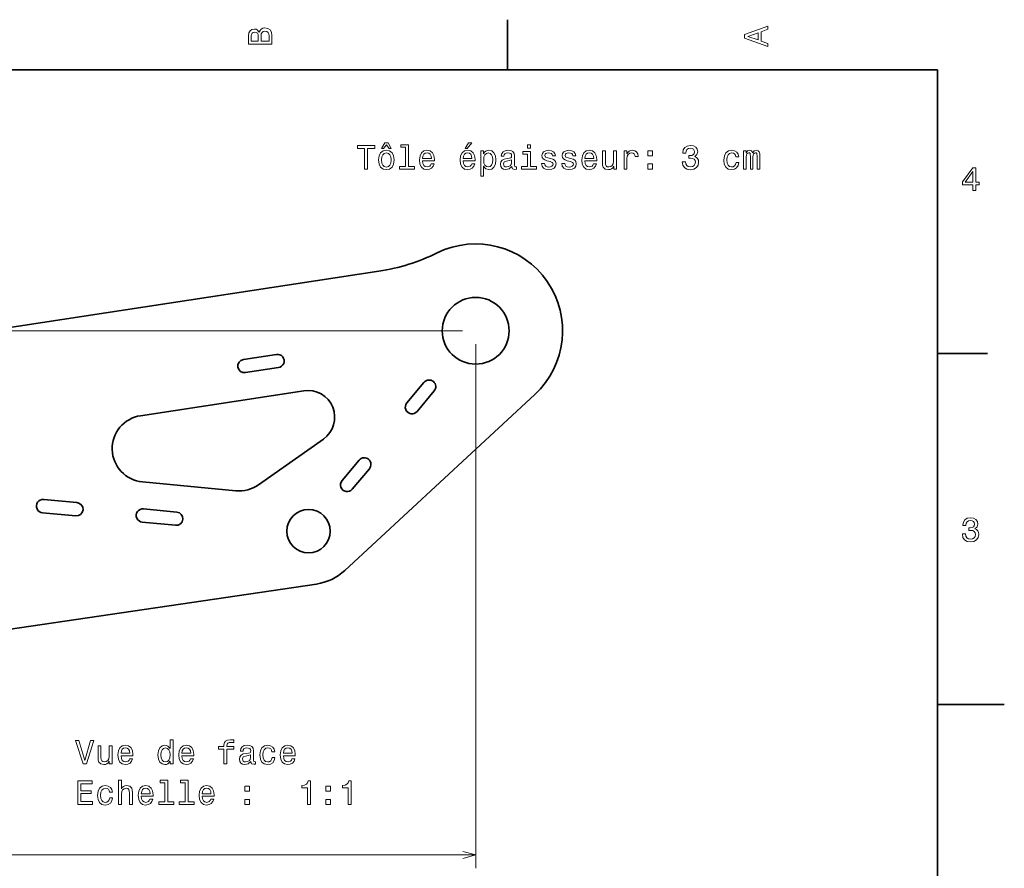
# Model space of a CAD drawing. Extents: x 0 to 297, y 0 to 210.
# Tile 8 of 8: x 150 to 297, y 80 to 208. Entities that reach past the tile are written whole.
import ezdxf

# ---------------------------------------------------------------- set-up
doc = ezdxf.new("R2010")
doc.units = 0

msp = doc.modelspace()

# ---------------------------------------------------------------- linework, layer by layer
at = {"color": 7, "lineweight": 35, "ltscale": 0.1875}
for p, q in [((222.699997, 200), (222.699997, 207.5)), ((287, 157.5), (294.5, 157.5))]:
    msp.add_line(p, q, dxfattribs=at)
at = {"color": 7, "lineweight": 35}
for p, q in [((287, 200), (10, 200)), ((287, 10), (287, 200)), ((203.447968, 169.846741), (146.536804, 161.15802)), ((167.783295, 148.216354), (192.218491, 151.94693)), ((198.360565, 125.062714), (226.760223, 151.396332)), ((95.167046, 108.467285), (194.085083, 123.014053))]:
    msp.add_line(p, q, dxfattribs=at)
at = {"color": 7, "lineweight": 13}
for p, q in [((215.921127, 160.928925), (22.508163, 160.928925)), ((217.921127, 158.928925), (217.921127, 80.463547)), ((56.921127, 82.463547), (217.921127, 82.463547))]:
    msp.add_line(p, q, dxfattribs=at)
at = {"color": 7, "lineweight": 35, "ltscale": 0.125}
for p, q in [((188.113831, 157.389786), (183.171112, 156.635162)), ((183.472961, 154.658081), (188.41568, 155.412689)), ((158.27034, 135.202301), (153.29245, 135.671921)), ((173.204041, 133.793472), (168.226135, 134.263077)), ((153.104599, 133.680756), (158.082489, 133.211151)), ((168.0383, 132.271927), (173.01619, 131.802307))]:
    msp.add_line(p, q, dxfattribs=at)
at = {"color": 7, "lineweight": 35, "ltscale": 0.1}
for p, q in [((210.179626, 153.201172), (207.618896, 150.128296)), ((209.155334, 148.847931), (211.716064, 151.920807)), ((200.479416, 141.560913), (197.918686, 138.488037)), ((199.455124, 137.207672), (202.015854, 140.280548))]:
    msp.add_line(p, q, dxfattribs=at)
at = {"color": 7, "lineweight": 35, "ltscale": 0.29732}
msp.add_line((195.128128, 144.724304), (185.410431, 137.868271), dxfattribs=at)
at = {"color": 7, "lineweight": 35, "ltscale": 0.351305}
msp.add_line((182.058395, 136.975906), (168.068298, 138.295731), dxfattribs=at)
at = {"color": 7, "lineweight": 35, "ltscale": 0.25}
msp.add_line((287, 105), (297, 105), dxfattribs=at)
at = {"color": 7, "lineweight": 13}
for points in [[(185.542007, 205.630417), (185.249496, 205.983429), (185.052811, 206.074219), (184.81073, 206.104477), (184.432495, 206.03891), (184.160156, 205.842224), (183.993729, 205.524506), (183.933212, 205.080704), (183.933212, 203.835022), (187.433212, 203.835022), (187.433212, 205.151306), (187.36261, 205.620331), (187.155838, 205.968307), (186.828018, 206.185165), (186.384216, 206.260818), (186.08667, 206.215424), (185.839554, 206.094391), (185.65799, 205.897705)], [(261.633209, 203.466858), (261.633209, 203.930847), (260.604401, 204.298996), (260.604401, 205.695969), (261.633209, 206.064133), (261.633209, 206.538193), (258.128174, 205.257217), (258.128174, 204.742798)], [(185.385666, 204.984879), (185.385666, 204.298996), (184.351807, 204.298996), (184.351807, 205.025223), (184.382065, 205.297562), (184.472839, 205.489197), (184.629181, 205.605194), (184.86116, 205.645538), (185.093155, 205.600143), (185.254532, 205.479111), (185.355408, 205.272339)], [(187.014618, 205.095825), (187.014618, 204.298996), (185.809296, 204.298996), (185.809296, 205.050446), (185.844589, 205.368164), (185.9505, 205.595108), (186.132065, 205.731277), (186.394302, 205.776657), (186.671692, 205.731277), (186.863327, 205.605194), (186.979324, 205.393372)], [(260.17572, 204.460388), (258.632477, 205), (260.17572, 205.539627)], [(201.286026, 185.143372), (201.75, 185.143372), (201.75, 188.219742), (202.809082, 188.219742), (202.809082, 188.643372), (200.221909, 188.643372), (200.221909, 188.219742), (201.286026, 188.219742)], [(203.832855, 188.219742), (204.130402, 188.219742), (204.559082, 188.779541), (204.982712, 188.219742), (205.280258, 188.219742), (204.801147, 189.077087), (204.317001, 189.077087)], [(207.42868, 188.391205), (207.42868, 185.516571), (206.515854, 185.516571), (206.515854, 185.143372), (208.780258, 185.143372), (208.780258, 185.516571), (207.872482, 185.516571), (207.872482, 188.764404), (206.732712, 188.764404), (206.732712, 188.391205)], [(216.350143, 188.219742), (216.64769, 188.219742), (217.348709, 189.077087), (216.854462, 189.077087)], [(226.134003, 188.764404), (225.664978, 188.764404), (225.664978, 188.260086), (226.134003, 188.260086)], [(248.823486, 186.242798), (248.823486, 186.207489), (248.904175, 185.723343), (249.141205, 185.360229), (249.514404, 185.128235), (250.008636, 185.042511), (250.533142, 185.128235), (250.926514, 185.350143), (251.178665, 185.703171), (251.26944, 186.157059), (251.229095, 186.454605), (251.118149, 186.696686), (250.936584, 186.883286), (250.694519, 187.019455), (251.022324, 187.291794), (251.138321, 187.72551), (251.062683, 188.118881), (250.84581, 188.416428), (250.492798, 188.603027), (250.008636, 188.668594), (249.554749, 188.587891), (249.206757, 188.365997), (248.979828, 188.01297), (248.904175, 187.543945), (248.904175, 187.508652), (249.353027, 187.508652), (249.393372, 187.831406), (249.52449, 188.0634), (249.736298, 188.204605), (250.033859, 188.255035), (250.296112, 188.214691), (250.487747, 188.108795), (250.603745, 187.937317), (250.649124, 187.705338), (250.603745, 187.458206), (250.482697, 187.291794), (250.270889, 187.190918), (249.983429, 187.16066), (249.786743, 187.16571), (249.786743, 186.767288), (250.033859, 186.777374), (250.351578, 186.731995), (250.588608, 186.610947), (250.729828, 186.414261), (250.780258, 186.157059), (250.724777, 185.864548), (250.578522, 185.64769), (250.346527, 185.51152), (250.038895, 185.466141), (249.721176, 185.516571), (249.489182, 185.667862), (249.342926, 185.909943), (249.28746, 186.242798)], [(203.378967, 186.494949), (203.459656, 185.879684), (203.69165, 185.425797), (204.059799, 185.143372), (204.554031, 185.047546), (205.043228, 185.143372), (205.411377, 185.420746), (205.643372, 185.874634), (205.729111, 186.494949), (205.643372, 187.110229), (205.411377, 187.569168), (205.043228, 187.846542), (204.554031, 187.947403), (204.059799, 187.846542), (203.69165, 187.564117), (203.459656, 187.110229)], [(203.832855, 186.5), (203.878235, 186.953888), (204.019455, 187.281708), (204.246399, 187.483429), (204.554031, 187.554031), (204.856628, 187.483429), (205.083572, 187.286743), (205.224777, 186.953888), (205.275223, 186.5), (205.224777, 186.041061), (205.083572, 185.708206), (204.856628, 185.506485), (204.554031, 185.440918), (204.246399, 185.506485), (204.019455, 185.708206), (203.878235, 186.041061)], [(209.970459, 186.368881), (211.745682, 186.368881), (211.750717, 186.575653), (211.670029, 187.155624), (211.44812, 187.58934), (211.095108, 187.851578), (210.626083, 187.947403), (210.167145, 187.846542), (209.814117, 187.564117), (209.587173, 187.105194), (209.506485, 186.5), (209.582138, 185.879684), (209.809082, 185.425797), (210.157059, 185.143372), (210.610947, 185.047546), (211.004318, 185.113113), (211.327087, 185.284576), (211.564117, 185.556915), (211.700287, 185.920029), (211.261536, 185.920029), (211.170746, 185.718292), (211.039627, 185.567001), (210.666428, 185.445969), (210.378967, 185.501434), (210.162109, 185.677948), (210.020889, 185.965424), (209.970459, 186.353745)], [(209.970459, 186.742081), (210.02594, 187.090057), (210.162109, 187.34726), (210.368881, 187.503601), (210.641205, 187.559082), (210.908508, 187.503601), (211.11528, 187.34726), (211.241348, 187.090057), (211.286743, 186.742081)], [(216.042511, 186.368881), (217.817719, 186.368881), (217.822769, 186.575653), (217.742081, 187.155624), (217.520172, 187.58934), (217.167145, 187.851578), (216.69812, 187.947403), (216.239197, 187.846542), (215.886169, 187.564117), (215.659225, 187.105194), (215.578537, 186.5), (215.654175, 185.879684), (215.881119, 185.425797), (216.229111, 185.143372), (216.682999, 185.047546), (217.07637, 185.113113), (217.399139, 185.284576), (217.636169, 185.556915), (217.772339, 185.920029), (217.333572, 185.920029), (217.242798, 185.718292), (217.111664, 185.567001), (216.73848, 185.445969), (216.451004, 185.501434), (216.234146, 185.677948), (216.092941, 185.965424), (216.042511, 186.353745)], [(216.042511, 186.742081), (216.097977, 187.090057), (216.234146, 187.34726), (216.440918, 187.503601), (216.713257, 187.559082), (216.980545, 187.503601), (217.187317, 187.34726), (217.3134, 187.090057), (217.358795, 186.742081)], [(219.108795, 187.432999), (219.108795, 187.851578), (218.664978, 187.851578), (218.664978, 184.094376), (219.108795, 184.094376), (219.108795, 185.556915), (219.265137, 185.319885), (219.44165, 185.163544), (219.885452, 185.047546), (220.309082, 185.143372), (220.641937, 185.430832), (220.858795, 185.88472), (220.939484, 186.5), (220.858795, 187.110229), (220.641937, 187.564117), (220.309082, 187.846542), (219.885452, 187.947403), (219.643372, 187.917145), (219.4366, 187.82132), (219.260086, 187.659943)], [(219.809799, 185.445969), (219.512253, 185.51152), (219.295395, 185.713257), (219.159225, 186.041061), (219.113831, 186.5), (219.159225, 186.953888), (219.295395, 187.281708), (219.512253, 187.478394), (219.809799, 187.548996), (220.082138, 187.478394), (220.298996, 187.276657), (220.435165, 186.948853), (220.485596, 186.5), (220.435165, 186.046112), (220.298996, 185.713257), (220.082138, 185.51152)], [(223.335022, 185.496399), (223.335022, 185.481262), (223.360229, 185.309799), (223.435883, 185.188766), (223.753601, 185.092941), (224.000717, 185.133286), (224.000717, 185.476227), (223.894806, 185.46109), (223.753601, 185.526657), (223.728394, 185.728394), (223.728394, 187.130402), (223.667877, 187.48848), (223.491364, 187.740631), (223.183716, 187.891937), (222.75, 187.947403), (222.32637, 187.886887), (222.013687, 187.715424), (221.817001, 187.44812), (221.751434, 187.095108), (221.751434, 187.064835), (222.149857, 187.064835), (222.185165, 187.276657), (222.296112, 187.427948), (222.477661, 187.518738), (222.734879, 187.554031), (222.981995, 187.528824), (223.158508, 187.453171), (223.264404, 187.322052), (223.299713, 187.140488), (223.279541, 186.92868), (223.198853, 186.822769), (222.997116, 186.772339), (222.618881, 186.731995), (222.185165, 186.641205), (221.877518, 186.479828), (221.695969, 186.227661), (221.640488, 185.854462), (221.690918, 185.521606), (221.84726, 185.27449), (222.099426, 185.118149), (222.447403, 185.062683), (222.916428, 185.168594)], [(226.118881, 185.516571), (226.118881, 187.760803), (224.979111, 187.760803), (224.979111, 187.382568), (225.675079, 187.382568), (225.675079, 185.516571), (224.767288, 185.516571), (224.767288, 185.143372), (227.036743, 185.143372), (227.036743, 185.516571)], [(229.124634, 186.721909), (228.695969, 186.822769), (228.378235, 186.938766), (228.272339, 187.175797), (228.302597, 187.342224), (228.408508, 187.463257), (228.579971, 187.53891), (228.827087, 187.569168), (229.064117, 187.53891), (229.250717, 187.44812), (229.371765, 187.311966), (229.422195, 187.130402), (229.855911, 187.130402), (229.855911, 187.140488), (229.780258, 187.468292), (229.573486, 187.72551), (229.250717, 187.886887), (228.827087, 187.947403), (228.398407, 187.886887), (228.085739, 187.720459), (227.889053, 187.473343), (227.828522, 187.16066), (227.873917, 186.858063), (228.015137, 186.646255), (228.247116, 186.494949), (228.585022, 186.389053), (229.079254, 186.268005), (229.381836, 186.141937), (229.46254, 186.041061), (229.492798, 185.889771), (229.447403, 185.703171), (229.32637, 185.561966), (229.129684, 185.471176), (228.867432, 185.440918), (228.590057, 185.471176), (228.388336, 185.577087), (228.252167, 185.748566), (228.196686, 185.985596), (227.768005, 185.985596), (227.838623, 185.582138), (228.045395, 185.289627), (228.373199, 185.113113), (228.827087, 185.047546), (229.301147, 185.113113), (229.649139, 185.289627), (229.860947, 185.572052), (229.9366, 185.940201), (229.881119, 186.257919), (229.724777, 186.474777), (229.467575, 186.615997)], [(232.16066, 186.721909), (231.731995, 186.822769), (231.414261, 186.938766), (231.30835, 187.175797), (231.338623, 187.342224), (231.444519, 187.463257), (231.615997, 187.53891), (231.863113, 187.569168), (232.100143, 187.53891), (232.286743, 187.44812), (232.407776, 187.311966), (232.458221, 187.130402), (232.891937, 187.130402), (232.891937, 187.140488), (232.816284, 187.468292), (232.609512, 187.72551), (232.286743, 187.886887), (231.863113, 187.947403), (231.434433, 187.886887), (231.121765, 187.720459), (230.925079, 187.473343), (230.864548, 187.16066), (230.909943, 186.858063), (231.051147, 186.646255), (231.283142, 186.494949), (231.621033, 186.389053), (232.115265, 186.268005), (232.417862, 186.141937), (232.498566, 186.041061), (232.528809, 185.889771), (232.483429, 185.703171), (232.362396, 185.561966), (232.16571, 185.471176), (231.903458, 185.440918), (231.626083, 185.471176), (231.424347, 185.577087), (231.288177, 185.748566), (231.232712, 185.985596), (230.804031, 185.985596), (230.874634, 185.582138), (231.081406, 185.289627), (231.409225, 185.113113), (231.863113, 185.047546), (232.337173, 185.113113), (232.68515, 185.289627), (232.896973, 185.572052), (232.972626, 185.940201), (232.917145, 186.257919), (232.760803, 186.474777), (232.503601, 186.615997)], [(234.258636, 186.368881), (236.033859, 186.368881), (236.03891, 186.575653), (235.958206, 187.155624), (235.736313, 187.58934), (235.383286, 187.851578), (234.914261, 187.947403), (234.455322, 187.846542), (234.102295, 187.564117), (233.875366, 187.105194), (233.794662, 186.5), (233.870316, 185.879684), (234.09726, 185.425797), (234.445251, 185.143372), (234.899139, 185.047546), (235.292511, 185.113113), (235.615265, 185.284576), (235.852295, 185.556915), (235.988464, 185.920029), (235.549713, 185.920029), (235.458923, 185.718292), (235.327805, 185.567001), (234.954605, 185.445969), (234.667145, 185.501434), (234.450287, 185.677948), (234.309082, 185.965424), (234.258636, 186.353745)], [(234.258636, 186.742081), (234.314117, 187.090057), (234.450287, 187.34726), (234.657059, 187.503601), (234.929398, 187.559082), (235.196686, 187.503601), (235.403458, 187.34726), (235.529541, 187.090057), (235.574921, 186.742081)], [(238.994232, 187.851578), (238.55043, 187.851578), (238.55043, 186.288177), (238.5, 185.925079), (238.353745, 185.662827), (238.126801, 185.501434), (237.829254, 185.451004), (237.592224, 185.491348), (237.440918, 185.612396), (237.355179, 185.819168), (237.335007, 186.111664), (237.335007, 187.851578), (236.891205, 187.851578), (236.891205, 186.07132), (236.906342, 185.713257), (237.002167, 185.41571), (237.294662, 185.143372), (237.763687, 185.047546), (238.015839, 185.082855), (238.232712, 185.17363), (238.419312, 185.329971), (238.570602, 185.556915), (238.570602, 185.143372), (238.994232, 185.143372)], [(240.108795, 185.143372), (240.552582, 185.143372), (240.552582, 186.691635), (240.597977, 187.064835), (240.734146, 187.332138), (240.956055, 187.493515), (241.253601, 187.548996), (241.475494, 187.513687), (241.641922, 187.412827), (241.742798, 187.241348), (241.778091, 187.009369), (242.226944, 187.009369), (242.166428, 187.417862), (242, 187.710373), (241.722626, 187.886887), (241.344376, 187.947403), (241.087173, 187.907059), (240.865265, 187.806198), (240.668579, 187.63472), (240.512238, 187.40274), (240.512238, 187.851578), (240.108795, 187.851578)], [(243.674347, 187.100143), (244.370316, 187.100143), (244.370316, 187.851578), (243.674347, 187.851578)], [(256.84726, 186.953888), (257.286011, 186.953888), (257.195251, 187.357346), (256.978394, 187.675079), (256.640472, 187.871765), (256.201721, 187.947403), (255.717575, 187.846542), (255.349411, 187.564117), (255.117432, 187.105194), (255.036743, 186.489914), (255.112381, 185.879684), (255.339325, 185.425797), (255.697403, 185.143372), (256.186584, 185.047546), (256.6203, 185.123199), (256.958191, 185.335007), (257.190186, 185.667862), (257.291046, 186.111664), (256.867432, 186.111664), (256.791779, 185.829254), (256.650574, 185.617432), (256.448853, 185.486313), (256.201721, 185.445969), (255.894089, 185.51152), (255.67218, 185.713257), (255.536011, 186.041061), (255.490631, 186.505035), (255.536011, 186.958939), (255.677231, 187.286743), (255.904175, 187.48848), (256.201721, 187.559082), (256.463959, 187.513687), (256.660645, 187.39769), (256.791779, 187.206055)], [(257.981995, 185.143372), (258.390472, 185.143372), (258.390472, 186.953888), (258.41571, 187.226227), (258.491333, 187.422913), (258.60733, 187.53891), (258.758636, 187.58429), (258.879669, 187.543945), (258.960358, 187.443085), (259.000702, 187.271606), (259.015839, 187.044662), (259.015839, 185.143372), (259.399139, 185.143372), (259.399139, 186.953888), (259.424347, 187.221176), (259.5, 187.417862), (259.621033, 187.53891), (259.772339, 187.58429), (259.893372, 187.543945), (259.97406, 187.443085), (260.024475, 187.044662), (260.024475, 185.143372), (260.432983, 185.143372), (260.432983, 187.014404), (260.407776, 187.40274), (260.327087, 187.700287), (260.16571, 187.881851), (259.903442, 187.947403), (259.595825, 187.846542), (259.358765, 187.554031), (259.17218, 187.841492), (258.859497, 187.947403), (258.572021, 187.846542), (258.375366, 187.564117), (258.375366, 187.851578), (257.981995, 187.851578)], [(223.284576, 186.091492), (223.22406, 185.829254), (223.062683, 185.627518), (222.820602, 185.496399), (222.523056, 185.451004), (222.331421, 185.476227), (222.195251, 185.556915), (222.109512, 185.69812), (222.08429, 185.894806), (222.104462, 186.07132), (222.185165, 186.197403), (222.507935, 186.338623), (222.916428, 186.399139), (223.284576, 186.520172)], [(243.674347, 185.143372), (244.370316, 185.143372), (244.370316, 185.894806), (243.674347, 185.894806)], [(292.277374, 181.916794), (292.731262, 181.916794), (292.731262, 182.784225), (293.23056, 182.784225), (293.23056, 183.187683), (292.731262, 183.187683), (292.731262, 185.341141), (292.272339, 185.341141), (290.739197, 183.228027), (290.739197, 182.784225), (292.277374, 182.784225)], [(291.162842, 183.187683), (292.277374, 184.756134), (292.277374, 183.187683)], [(290.729126, 130.51622), (290.729126, 130.480911), (290.809814, 129.996765), (291.046844, 129.633652), (291.420044, 129.401657), (291.914276, 129.315933), (292.438782, 129.401657), (292.832153, 129.623566), (293.08429, 129.976593), (293.175079, 130.430481), (293.134735, 130.728027), (293.023773, 130.970108), (292.842224, 131.156708), (292.600159, 131.292877), (292.927948, 131.565216), (293.043945, 131.998932), (292.968292, 132.392303), (292.751434, 132.68985), (292.398407, 132.87645), (291.914276, 132.942017), (291.460388, 132.861313), (291.112396, 132.63942), (290.885468, 132.286392), (290.809814, 131.817368), (290.809814, 131.782074), (291.258636, 131.782074), (291.299011, 132.104828), (291.430115, 132.336823), (291.641937, 132.478027), (291.939484, 132.528473), (292.201721, 132.488113), (292.393372, 132.382217), (292.509369, 132.210739), (292.554749, 131.97876), (292.509369, 131.731628), (292.388336, 131.565216), (292.176514, 131.46434), (291.889069, 131.434082), (291.692383, 131.439133), (291.692383, 131.04071), (291.939484, 131.050797), (292.257202, 131.005417), (292.494232, 130.884369), (292.635468, 130.687683), (292.685883, 130.430481), (292.630402, 130.13797), (292.484161, 129.921112), (292.252167, 129.784943), (291.944519, 129.739563), (291.626801, 129.789993), (291.394806, 129.941284), (291.248566, 130.183365), (291.193085, 130.51622)], [(160.316666, 99.577339), (159.439133, 96.596794), (158.536407, 99.577339), (158.057297, 99.577339), (159.186981, 96.072296), (159.691299, 96.072296), (160.795761, 99.577339)], [(163.519104, 98.78051), (163.075302, 98.78051), (163.075302, 97.21711), (163.024872, 96.853996), (162.878616, 96.591751), (162.651672, 96.430367), (162.354126, 96.379936), (162.117096, 96.42028), (161.96579, 96.541313), (161.880066, 96.748085), (161.859894, 97.040596), (161.859894, 98.78051), (161.416077, 98.78051), (161.416077, 97.000252), (161.431213, 96.642181), (161.527039, 96.344627), (161.81955, 96.072296), (162.288559, 95.976479), (162.540726, 96.01178), (162.757584, 96.102554), (162.944183, 96.258896), (163.095474, 96.48584), (163.095474, 96.072296), (163.519104, 96.072296)], [(164.85556, 97.297798), (166.630783, 97.297798), (166.635818, 97.50457), (166.55513, 98.084541), (166.333237, 98.518265), (165.980209, 98.78051), (165.511185, 98.876328), (165.052246, 98.775467), (164.699219, 98.493042), (164.472275, 98.034111), (164.391586, 97.428925), (164.467239, 96.808609), (164.694183, 96.354713), (165.04216, 96.072296), (165.496063, 95.976479), (165.889435, 96.042038), (166.212189, 96.213509), (166.449219, 96.48584), (166.585388, 96.848953), (166.146637, 96.848953), (166.055847, 96.647224), (165.924728, 96.495926), (165.551529, 96.374893), (165.264069, 96.430367), (165.047211, 96.60688), (164.905991, 96.894341), (164.85556, 97.282669)], [(172.203552, 96.490883), (172.203552, 96.072296), (172.647354, 96.072296), (172.647354, 99.693336), (172.208588, 99.693336), (172.208588, 98.366966), (171.870697, 98.750252), (171.663925, 98.841026), (171.426895, 98.876328), (170.998215, 98.775467), (170.665359, 98.493042), (170.448502, 98.039154), (170.372864, 97.428925), (170.448502, 96.818695), (170.665359, 96.359756), (170.998215, 96.072296), (171.426895, 95.976479), (171.663925, 96.01178), (171.875732, 96.102554)], [(173.963638, 97.297798), (175.738846, 97.297798), (175.743896, 97.50457), (175.663208, 98.084541), (175.441299, 98.518265), (175.088272, 98.78051), (174.619263, 98.876328), (174.160324, 98.775467), (173.807297, 98.493042), (173.580353, 98.034111), (173.499664, 97.428925), (173.575302, 96.808609), (173.802246, 96.354713), (174.150238, 96.072296), (174.604126, 95.976479), (174.997498, 96.042038), (175.320267, 96.213509), (175.557297, 96.48584), (175.693466, 96.848953), (175.2547, 96.848953), (175.163925, 96.647224), (175.032806, 96.495926), (174.659607, 96.374893), (174.372131, 96.430367), (174.155273, 96.60688), (174.014069, 96.894341), (173.963638, 97.282669)], [(180.262634, 98.311493), (180.262634, 96.072296), (180.706436, 96.072296), (180.706436, 98.311493), (181.715073, 98.311493), (181.715073, 98.689728), (180.706436, 98.689728), (180.706436, 98.856155), (180.74173, 99.057884), (180.857727, 99.194054), (181.054413, 99.274742), (181.336838, 99.305008), (181.715073, 99.284836), (181.715073, 99.668121), (181.235962, 99.693336), (180.802246, 99.647942), (180.499664, 99.51178), (180.3181, 99.274742), (180.262634, 98.936852), (180.262634, 98.689728), (179.450668, 98.689728), (179.450668, 98.311493)], [(184.29216, 96.425323), (184.29216, 96.410194), (184.317383, 96.238724), (184.393036, 96.117683), (184.710754, 96.021866), (184.95787, 96.06221), (184.95787, 96.405151), (184.851959, 96.390022), (184.710754, 96.455582), (184.685532, 96.65731), (184.685532, 98.059326), (184.625015, 98.417397), (184.448502, 98.669556), (184.140869, 98.820854), (183.707153, 98.876328), (183.283524, 98.815811), (182.97084, 98.644341), (182.774155, 98.377052), (182.708588, 98.024025), (182.708588, 97.993767), (183.10701, 97.993767), (183.142303, 98.205582), (183.253265, 98.35688), (183.434814, 98.447655), (183.692017, 98.482956), (183.939148, 98.457741), (184.115646, 98.382095), (184.221558, 98.250969), (184.256866, 98.069412), (184.236694, 97.857597), (184.156006, 97.751694), (183.954269, 97.701256), (183.576019, 97.660912), (183.142303, 97.570137), (182.834671, 97.408752), (182.653122, 97.156593), (182.597641, 96.783394), (182.648071, 96.450539), (182.804413, 96.203423), (183.05658, 96.047081), (183.404556, 95.991608), (183.873581, 96.097511)], [(187.444183, 97.882813), (187.882935, 97.882813), (187.79216, 98.28627), (187.575302, 98.603996), (187.237411, 98.800682), (186.798645, 98.876328), (186.314499, 98.775467), (185.94635, 98.493042), (185.714355, 98.034111), (185.633667, 97.418839), (185.70932, 96.808609), (185.936249, 96.354713), (186.294327, 96.072296), (186.783524, 95.976479), (187.217239, 96.052124), (187.55513, 96.263939), (187.787125, 96.596794), (187.887985, 97.040596), (187.464355, 97.040596), (187.388702, 96.758179), (187.247498, 96.546356), (187.045761, 96.415237), (186.798645, 96.374893), (186.491013, 96.440453), (186.269104, 96.642181), (186.132935, 96.969994), (186.087555, 97.433968), (186.132935, 97.887856), (186.274155, 98.215668), (186.501099, 98.417397), (186.798645, 98.487999), (187.060898, 98.442612), (187.257584, 98.326622), (187.388702, 98.134979)], [(189.143753, 97.297798), (190.918961, 97.297798), (190.924011, 97.50457), (190.843323, 98.084541), (190.621414, 98.518265), (190.268387, 98.78051), (189.799362, 98.876328), (189.340439, 98.775467), (188.987411, 98.493042), (188.760468, 98.034111), (188.679779, 97.428925), (188.755417, 96.808609), (188.982361, 96.354713), (189.330353, 96.072296), (189.784241, 95.976479), (190.177612, 96.042038), (190.500381, 96.213509), (190.737411, 96.48584), (190.873581, 96.848953), (190.434814, 96.848953), (190.34404, 96.647224), (190.212921, 96.495926), (189.839722, 96.374893), (189.552246, 96.430367), (189.335388, 96.60688), (189.194183, 96.894341), (189.143753, 97.282669)], [(164.85556, 97.670998), (164.911041, 98.018982), (165.047211, 98.276184), (165.253983, 98.432526), (165.526321, 98.487999), (165.79361, 98.432526), (166.000381, 98.276184), (166.126465, 98.018982), (166.171844, 97.670998)], [(171.502533, 98.477913), (171.795044, 98.40731), (172.016953, 98.210625), (172.148071, 97.882813), (172.198502, 97.428925), (172.148071, 96.969994), (172.016953, 96.642181), (171.795044, 96.440453), (171.502533, 96.374893), (171.225159, 96.440453), (171.013351, 96.642181), (170.872131, 96.975037), (170.826752, 97.428925), (170.872131, 97.877769), (171.013351, 98.205582), (171.225159, 98.40731)], [(173.963638, 97.670998), (174.019104, 98.018982), (174.155273, 98.276184), (174.362045, 98.432526), (174.634384, 98.487999), (174.901672, 98.432526), (175.108444, 98.276184), (175.234528, 98.018982), (175.279922, 97.670998)], [(184.24173, 97.020424), (184.181213, 96.758179), (184.019836, 96.556442), (183.777756, 96.425323), (183.480209, 96.379936), (183.288559, 96.405151), (183.15239, 96.48584), (183.066666, 96.627052), (183.041443, 96.823738), (183.061615, 97.000252), (183.142303, 97.126328), (183.465073, 97.26754), (183.873581, 97.328056), (184.24173, 97.449097)], [(189.143753, 97.670998), (189.199219, 98.018982), (189.335388, 98.276184), (189.54216, 98.432526), (189.814499, 98.487999), (190.081787, 98.432526), (190.288559, 98.276184), (190.414642, 98.018982), (190.460022, 97.670998)], [(158.380066, 90.025467), (160.599075, 90.025467), (160.599075, 90.449097), (158.84404, 90.449097), (158.84404, 91.634254), (160.40744, 91.634254), (160.40744, 92.052841), (158.84404, 92.052841), (158.84404, 93.101837), (160.558731, 93.101837), (160.558731, 93.525467), (158.380066, 93.525467)], [(163.155991, 91.835983), (163.594757, 91.835983), (163.503983, 92.239441), (163.287125, 92.557167), (162.949219, 92.753853), (162.510468, 92.829498), (162.026321, 92.728638), (161.658157, 92.446213), (161.426178, 91.987282), (161.345474, 91.372009), (161.421127, 90.76178), (161.648071, 90.307884), (162.006134, 90.025467), (162.495331, 89.929649), (162.929047, 90.005295), (163.266953, 90.21711), (163.498932, 90.549965), (163.599808, 90.993767), (163.176178, 90.993767), (163.100525, 90.711349), (162.959305, 90.499527), (162.757584, 90.368408), (162.510468, 90.328064), (162.202835, 90.393623), (161.980927, 90.595352), (161.844757, 90.923164), (161.799362, 91.387138), (161.844757, 91.841026), (161.985962, 92.168839), (162.212921, 92.370567), (162.510468, 92.44117), (162.772705, 92.395782), (162.969391, 92.279793), (163.100525, 92.08815)], [(164.467239, 90.025467), (164.911041, 90.025467), (164.911041, 91.588867), (164.956436, 91.946938), (165.102676, 92.209183), (165.329636, 92.370567), (165.632217, 92.431084), (165.874298, 92.380653), (166.025589, 92.244484), (166.101242, 92.01754), (166.126465, 91.714951), (166.126465, 90.025467), (166.570267, 90.025467), (166.570267, 91.805725), (166.550095, 92.163795), (166.459305, 92.461349), (166.161758, 92.733681), (165.697784, 92.829498), (165.445618, 92.794197), (165.22876, 92.69838), (165.047211, 92.547081), (164.911041, 92.340309), (164.911041, 93.646507), (164.467239, 93.646507)], [(167.891586, 91.250969), (169.666809, 91.250969), (169.671844, 91.457741), (169.591156, 92.037712), (169.369247, 92.471436), (169.016235, 92.733681), (168.547211, 92.829498), (168.088272, 92.728638), (167.735245, 92.446213), (167.508301, 91.987282), (167.427612, 91.382095), (167.503265, 90.76178), (167.730209, 90.307884), (168.078186, 90.025467), (168.532074, 89.929649), (168.925446, 89.995209), (169.248215, 90.166679), (169.485245, 90.439011), (169.621414, 90.802124), (169.182648, 90.802124), (169.091873, 90.600395), (168.960754, 90.449097), (168.587555, 90.328064), (168.300095, 90.383537), (168.083237, 90.560051), (167.942017, 90.847511), (167.891586, 91.23584)], [(171.421844, 93.273308), (171.421844, 90.398666), (170.509018, 90.398666), (170.509018, 90.025467), (172.773438, 90.025467), (172.773438, 90.398666), (171.865646, 90.398666), (171.865646, 93.646507), (170.725876, 93.646507), (170.725876, 93.273308)], [(174.45787, 93.273308), (174.45787, 90.398666), (173.545044, 90.398666), (173.545044, 90.025467), (175.809448, 90.025467), (175.809448, 90.398666), (174.901672, 90.398666), (174.901672, 93.646507), (173.761902, 93.646507), (173.761902, 93.273308)], [(176.999664, 91.250969), (178.774872, 91.250969), (178.779922, 91.457741), (178.699219, 92.037712), (178.477325, 92.471436), (178.124298, 92.733681), (177.655273, 92.829498), (177.19635, 92.728638), (176.843323, 92.446213), (176.616379, 91.987282), (176.535675, 91.382095), (176.611328, 90.76178), (176.838272, 90.307884), (177.186264, 90.025467), (177.640152, 89.929649), (178.033524, 89.995209), (178.356293, 90.166679), (178.593323, 90.439011), (178.729492, 90.802124), (178.290726, 90.802124), (178.199951, 90.600395), (178.068817, 90.449097), (177.695618, 90.328064), (177.408157, 90.383537), (177.191299, 90.560051), (177.050095, 90.847511), (176.999664, 91.23584)], [(192.744614, 90.025467), (193.203552, 90.025467), (193.203552, 93.550682), (192.860611, 93.550682), (192.769836, 93.24305), (192.588272, 93.03627), (192.310898, 92.915237), (191.927612, 92.874893), (191.927612, 92.516823), (192.744614, 92.516823)], [(198.81665, 90.025467), (199.275589, 90.025467), (199.275589, 93.550682), (198.932648, 93.550682), (198.841873, 93.24305), (198.660309, 93.03627), (198.382935, 92.915237), (197.999649, 92.874893), (197.999649, 92.516823), (198.81665, 92.516823)], [(167.891586, 91.624168), (167.947067, 91.972153), (168.083237, 92.229355), (168.290009, 92.385696), (168.562332, 92.44117), (168.829636, 92.385696), (169.036407, 92.229355), (169.162476, 91.972153), (169.20787, 91.624168)], [(176.999664, 91.624168), (177.05513, 91.972153), (177.191299, 92.229355), (177.398071, 92.385696), (177.67041, 92.44117), (177.937698, 92.385696), (178.14447, 92.229355), (178.270554, 91.972153), (178.315948, 91.624168)], [(183.379333, 91.982239), (184.075302, 91.982239), (184.075302, 92.733681), (183.379333, 92.733681)], [(195.523438, 91.982239), (196.219391, 91.982239), (196.219391, 92.733681), (195.523438, 92.733681)], [(183.379333, 90.025467), (184.075302, 90.025467), (184.075302, 90.776909), (183.379333, 90.776909)], [(195.523438, 90.025467), (196.219391, 90.025467), (196.219391, 90.776909), (195.523438, 90.776909)]]:
    msp.add_lwpolyline(points, close=True, dxfattribs=at)
msp.add_lwpolyline([(215.989273, 81.945908), (217.921127, 82.463547), (215.989273, 82.981186)], dxfattribs=at)
at = {"color": 7, "lineweight": 35}
for centre, radius in [((217.921127, 160.928925), 5), ((192.921127, 130.928925), 3.25)]:
    msp.add_circle(centre, radius, dxfattribs=at)
for centre, radius, start, end in [((217.921127, 160.928925), 13, 312.838264, 116.22392), ((198.920273, 199.503113), 30, 278.680417, 296.223921), ((183.322037, 155.646622), 1, 98.680422, 278.680417), ((188.264771, 156.40123), 1, 278.680417, 98.680422), ((210.947845, 152.560989), 1, 320.194429, 140.194428), ((192.822174, 147.992737), 4, 305.203786, 98.680422), ((208.387115, 149.488113), 1, 140.194428, 320.194429), ((168.537903, 143.273636), 5, 98.680422, 264.610691), ((201.247635, 140.920731), 1, 320.194429, 140.194428), ((198.686905, 137.847855), 1, 140.194428, 320.194429), ((182.528015, 141.953812), 5, 264.610691, 305.203786), ((153.198517, 134.676346), 1, 84.61069, 264.610691), ((158.176422, 134.206726), 1, 264.610691, 84.61069), ((168.132217, 133.267502), 1, 84.61069, 264.610691), ((173.110107, 132.797882), 1, 264.610691, 84.61069), ((192.921127, 130.928925), 8, 278.365886, 312.838264)]:
    msp.add_arc(centre, radius, start, end, dxfattribs=at)

doc.saveas('drawing.dxf')
